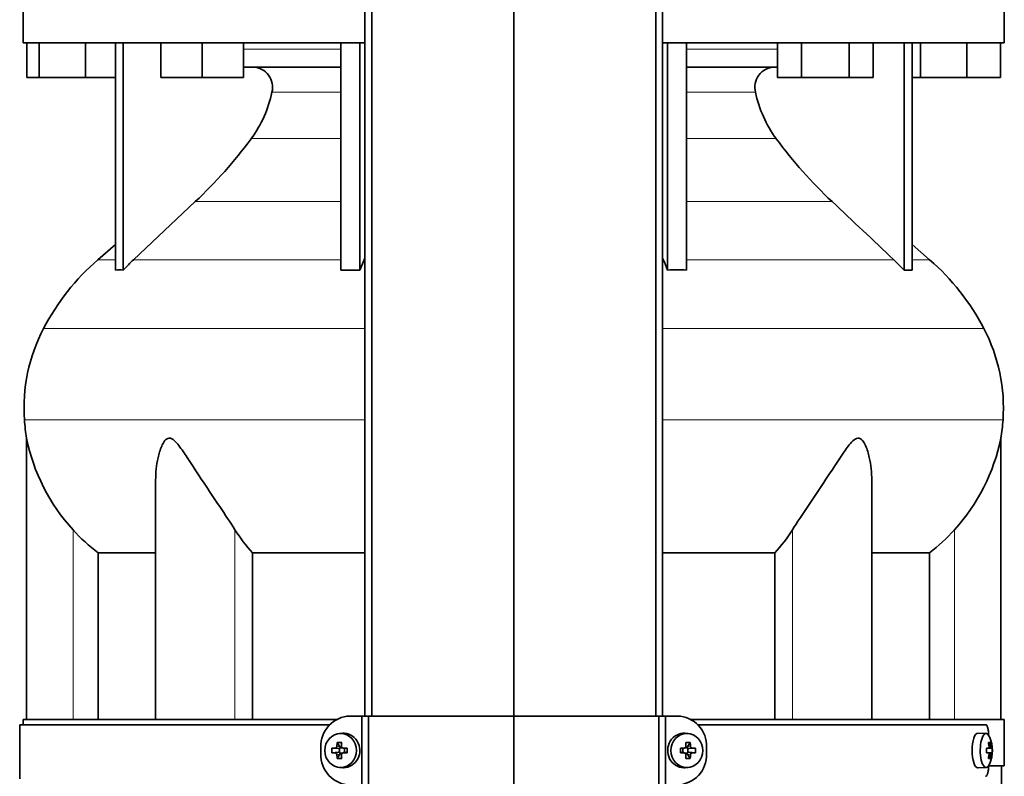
# Model space of a CAD drawing. Header units: millimetres. Extents: x 424 to 1298, y -2735 to 1993.
# Tile 14 of 24: x 430 to 716, y -320 to -100. Entities that reach past the tile are written whole.
import ezdxf

# ---------------------------------------------------------------- set-up
doc = ezdxf.new("R2010")
doc.units = ezdxf.units.MM
for name, color, linetype in [('M5X8_UNI7687', 7, 'Continuous'), ('MID_344-7', 7, 'Continuous'), ('VSI344-454_FILTR', 7, 'Continuous'), ('VSI344-454_SUPPO', 7, 'Continuous'), ('VSI344-454_TERMI', 7, 'Continuous'), ('VSI344_DIFFUSORE', 7, 'Continuous')]:
    doc.layers.add(name, color=color, linetype=linetype)

# ---------------------------------------------------------------- blocks, each defined once
blk = doc.blocks.new('SE')
at = {"layer": 'M5X8_UNI7687', "color": 7, "linetype": 'Continuous', "lineweight": 35}
for p, q in [((524.02, -307.06), (523.17, -307.13)), ((624.43, -307.13), (623.58, -307.06)), ((711.01, -307.12), (708.66, -307.05)), ((520.98, -311.35), (522.83, -311.51)), ((522.53, -309.71), (523.29, -311.01)), ((523.23, -312.61), (523.23, -311.48)), ((523.4, -311.3), (524.02, -311.3)), ((524.1, -311.31), (524.69, -311.51)), ((524.64, -311.49), (524.64, -312.6)), ((525.37, -311.35), (524.77, -311.51)), ((622.22, -311.35), (622.83, -311.51)), ((622.91, -311.51), (623.5, -311.31)), ((622.96, -312.6), (622.96, -311.49)), ((623.54, -311.3), (624.2, -311.3)), ((625.07, -309.71), (624.3, -311.01)), ((624.37, -311.48), (624.37, -312.61)), ((626.61, -311.35), (624.77, -311.51)), ((711.13, -311.39), (711.72, -311.34)), ((712.73, -311.35), (711.14, -311.47)), ((712.17, -309.71), (711.76, -310.02)), ((520.98, -312.74), (522.83, -312.58)), ((522.53, -314.38), (523.29, -313.08)), ((523.98, -312.8), (523.4, -312.8)), ((524.69, -312.58), (524.1, -312.78)), ((525.37, -312.74), (524.77, -312.58)), ((622.22, -312.74), (622.83, -312.58)), ((623.5, -312.78), (622.91, -312.58)), ((624.2, -312.8), (623.58, -312.8)), ((625.07, -314.38), (624.3, -313.08)), ((626.61, -312.74), (624.77, -312.58)), ((711.72, -312.76), (711.13, -312.7)), ((712.73, -312.74), (711.14, -312.62)), ((712.17, -314.38), (711.76, -314.08)), ((523.17, -316.96), (524.02, -317.03)), ((623.58, -317.03), (624.43, -316.96)), ((708.66, -317.05), (711.01, -316.98))]:
    blk.add_line(p, q, dxfattribs=at)
at = {"layer": 'M5X8_UNI7687', "color": 4, "linetype": 'Continuous', "lineweight": 9}
for p, q in [((522.83, -311.51), (521.97, -311.34)), ((522.44, -310.84), (523.29, -311.01)), ((524.24, -311.34), (524.77, -311.51)), ((622.83, -311.51), (623.35, -311.34)), ((624.3, -311.01), (625.15, -310.84)), ((625.62, -311.34), (624.77, -311.51)), ((711.13, -311.39), (711.71, -311.34)), ((712.53, -311.34), (711.14, -311.46)), ((711.88, -310.88), (712.36, -310.84)), ((521.97, -312.76), (522.83, -312.58)), ((523.29, -313.08), (522.44, -313.26)), ((524.77, -312.58), (524.24, -312.76)), ((623.35, -312.76), (622.83, -312.58)), ((625.15, -313.26), (624.3, -313.08)), ((624.77, -312.58), (625.62, -312.76)), ((711.71, -312.76), (711.13, -312.7)), ((711.14, -312.63), (712.53, -312.76)), ((712.36, -313.26), (711.87, -313.21))]:
    blk.add_line(p, q, dxfattribs=at)
at = {"layer": 'M5X8_UNI7687', "color": 7, "linetype": 'Continuous', "lineweight": 35}
for centre, radius, start, end in [((702.82, -312.05), 10, 337.7946, 22.2054), ((532.15, -312.05), 11.19, 176.4519, 183.5481), ((521.94, -310.83), 0.507, 274.3811, 359.1806), ((524.25, -310.86), 0.476, 177.2742, 269.1642), ((491.42, -312.05), 33.96, 358.8317, 1.1683), ((656.17, -312.05), 33.96, 178.8317, 181.1683), ((623.34, -310.86), 0.476, 270.8359, 2.7257), ((625.66, -310.83), 0.507, 180.8192, 265.6192), ((615.44, -312.05), 11.19, 356.4519, 3.5481), ((703.13, -312.05), 9.62, 355.8727, 4.1273), ((521.94, -313.26), 0.507, 0.8192, 85.6192), ((524.25, -313.23), 0.476, 90.8359, 182.7257), ((623.34, -313.23), 0.476, 357.2742, 89.1642), ((625.66, -313.26), 0.507, 94.3811, 179.1806)]:
    blk.add_arc(centre, radius, start, end, dxfattribs=at)
for centre in [(523.52, -312.05), (624.07, -312.05)]:
    blk.add_ellipse(centre, major_axis=(0, -4.93), ratio=0.939693, dxfattribs=at)
for centre, major_axis, ratio, start_param, end_param in [((524.38, -312.05), (0, -5), 0.939693, 0, 3.218028), ((623.22, -312.05), (0, -5), 0.939693, 3.065157, 6.283185), ((708.64, -312.05), (0, -5), 0.34202, 3.141593, 6.283185), ((710.99, -312.05), (0, -4.93), 0.34202, 2.444185, 6.283185), ((526.49, -312.2), (-9.99, 0.3), 0.0819, -1.099374, -0.984815), ((526.64, -312.05), (0, 10), 0.422618, 1.335108, 1.449667), ((525.74, -315.11), (-8.99, 2.22), 0.549436, -1.223909, -1.074217), ((522.82, -311.01), (0.805, -0.118), 0.613124, 4.809424, 5.327625), ((522.99, -311.05), (0.03, -0.501), 0.939258, 0.461161, 0.987959), ((522.82, -311.01), (0.521, -0.505), 0.511875, 0.559691, 1.077892), ((526.35, -312.05), (0, 10), 0.258819, 1.335108, 1.449667), ((526.49, -312.2), (-9.99, 0.3), 0.0819, -1.456192, -1.341632), ((524.77, -311.01), (0.052, 0.506), 0.51441, 3.025925, 3.331693), ((621.1, -312.2), (9.99, 0.3), 0.0819, 1.341632, 1.456192), ((622.83, -311.01), (-0.052, 0.506), 0.51441, 2.951492, 3.25726), ((621.85, -315.11), (8.99, 2.22), 0.549436, 1.074217, 1.223909), ((621.25, -312.05), (0, 10), 0.258819, -1.449667, -1.335108), ((624.77, -311.01), (-0.521, -0.505), 0.511875, 5.205293, 5.723494), ((624.61, -311.05), (-0.03, -0.501), 0.939258, 5.295226, 5.822024), ((624.77, -311.01), (-0.805, -0.118), 0.613124, 0.95556, 1.473761), ((620.96, -312.05), (0, 10), 0.422618, -1.449667, -1.335108), ((621.1, -312.2), (9.99, 0.3), 0.0819, 0.984815, 1.099374), ((702.83, -312.2), (9.97, 0.82), 0.029809, 0.468971, 0.583531), ((705.94, -312.05), (0, -9.26), 0.562348, 1.49595, 1.645642), ((704.89, -315.11), (7.67, 5.19), 0.199978, 0.212267, 0.361959), ((702.88, -312.05), (0, 10), 0.906308, 4.833518, 4.948078), ((702.78, -312.05), (0, 10), 0.965926, 4.833518, 4.948078), ((702.83, -312.2), (9.97, 0.82), 0.029809, 0.112154, 0.226713), ((526.49, -311.89), (-9.99, -0.3), 0.0819, 0.984815, 1.099374), ((526.64, -312.05), (0, -10), 0.422618, -1.449667, -1.335108), ((525.74, -308.98), (-8.99, -2.22), 0.549436, 1.074217, 1.223909), ((522.82, -313.08), (0.805, 0.118), 0.613124, 0.95556, 1.473761), ((522.99, -313.05), (0.03, 0.501), 0.939258, 5.295226, 5.822024), ((522.82, -313.08), (0.521, 0.505), 0.511875, 5.205293, 5.723494), ((526.35, -312.05), (0, -10), 0.258819, -1.449667, -1.335108), ((526.49, -311.89), (-9.99, -0.3), 0.0819, 1.341632, 1.456192), ((524.77, -313.08), (0.052, -0.506), 0.51441, 2.951492, 3.25726), ((621.1, -311.89), (9.99, -0.3), 0.0819, -1.456192, -1.341632), ((622.83, -313.08), (-0.052, -0.506), 0.51441, 3.025925, 3.331693), ((621.25, -312.05), (0, -10), 0.258819, 1.335108, 1.449667), ((621.85, -308.98), (8.99, -2.22), 0.549436, -1.223909, -1.074217), ((624.61, -313.05), (-0.03, 0.501), 0.939258, 0.461161, 0.987959), ((624.77, -313.08), (-0.521, 0.505), 0.511875, 0.559691, 1.077892), ((624.77, -313.08), (-0.805, 0.118), 0.613124, 4.809424, 5.327625), ((620.96, -312.05), (0, -10), 0.422618, 1.335108, 1.449667), ((621.1, -311.89), (9.99, -0.3), 0.0819, -1.099374, -0.984815), ((702.83, -311.89), (9.97, -0.82), 0.029809, -0.583531, -0.468971), ((702.88, -312.05), (0, -10), 0.906308, 1.335108, 1.449667), ((704.89, -308.98), (7.67, -5.19), 0.199978, -0.361959, -0.212267), ((702.78, -312.05), (0, -10), 0.965926, 1.335108, 1.449667), ((702.83, -311.89), (9.97, -0.82), 0.029809, -0.226713, -0.112154), ((524.38, -312.05), (0, -5), 0.939693, 6.20675, 6.283185), ((623.22, -312.05), (0, -5), 0.939693, 0, 0.076435), ((708.64, -312.05), (0, -5), 0.34202, 0, 0.010116), ((710.99, -312.05), (0, -4.93), 0.34202, 0, 0.697408)]:
    blk.add_ellipse(centre, major_axis=major_axis, ratio=ratio, start_param=start_param, end_param=end_param, dxfattribs=at)
for points in [[(711.71, -311.34), (711.72, -311.34), (711.73, -311.33), (711.75, -311.33), (711.77, -311.31), (711.79, -311.3), (711.81, -311.28), (711.82, -311.25), (711.84, -311.22), (711.85, -311.19), (711.86, -311.15), (711.87, -311.11), (711.88, -311.07), (711.88, -311.03), (711.88, -310.98), (711.88, -310.94), (711.88, -310.89), (711.88, -310.86), (711.88, -310.84)], [(712.36, -310.84), (712.37, -310.86), (712.37, -310.89), (712.38, -310.94), (712.39, -310.98), (712.39, -311.03), (712.4, -311.07), (712.41, -311.11), (712.43, -311.15), (712.44, -311.19), (712.45, -311.22), (712.46, -311.25), (712.47, -311.28), (712.49, -311.3), (712.5, -311.31), (712.51, -311.33), (712.52, -311.33), (712.53, -311.34), (712.53, -311.34)], [(711.88, -313.26), (711.88, -313.24), (711.88, -313.2), (711.88, -313.16), (711.88, -313.11), (711.88, -313.07), (711.88, -313.02), (711.87, -312.98), (711.86, -312.94), (711.85, -312.9), (711.84, -312.87), (711.82, -312.84), (711.81, -312.82), (711.79, -312.8), (711.77, -312.78), (711.75, -312.77), (711.73, -312.76), (711.72, -312.76), (711.71, -312.76)], [(712.53, -312.76), (712.53, -312.76), (712.52, -312.76), (712.51, -312.77), (712.5, -312.78), (712.49, -312.8), (712.47, -312.82), (712.46, -312.84), (712.45, -312.87), (712.44, -312.9), (712.43, -312.94), (712.41, -312.98), (712.4, -313.02), (712.39, -313.07), (712.39, -313.11), (712.38, -313.16), (712.37, -313.2), (712.37, -313.24), (712.36, -313.26)]]:
    blk.add_open_spline(points, degree=3, dxfattribs=at)
at = {"layer": 'MID_344-7', "color": 7, "linetype": 'Continuous', "lineweight": 35}
for p, q in [((530.59, 1199.95), (530.59, -302.05)), ((532.56, -302.05), (532.56, 1199.95)), ((573.8, -302.05), (573.8, 1199.95)), ((615.04, -302.05), (615.04, 1199.95)), ((617, 1199.95), (617, -302.05))]:
    blk.add_line(p, q, dxfattribs=at)
at = {"layer": 'VSI344-454_FILTR', "color": 7, "linetype": 'Continuous', "lineweight": 35}
for p, q in [((520.34, -304.55), (430.3, -304.55)), ((430.3, -304.55), (430.3, -320.3)), ((627.22, -304.55), (710.88, -304.55)), ((711.74, -307.55), (711.74, -307.63)), ((711.74, -316.47), (711.74, -316.55))]:
    blk.add_line(p, q, dxfattribs=at)
for points, knots in [([(711.74, -307.55), (711.74, -307.49), (711.74, -307.38), (711.73, -307.21), (711.73, -307.04), (711.72, -306.88), (711.71, -306.72), (711.69, -306.56), (711.66, -306.27), (711.6, -305.87), (711.5, -305.41), (711.37, -305.04), (711.24, -304.81), (711.14, -304.67), (711.05, -304.6), (710.97, -304.56), (710.91, -304.55), (710.88, -304.55)], [0, 0, 0, 0, 0.036092, 0.07186, 0.10742, 0.142884, 0.178369, 0.213992, 0.249865, 0.376032, 0.500265, 0.624304, 0.750267, 0.812832, 0.874898, 0.937082, 1, 1, 1, 1]), ([(710.88, -319.55), (710.9, -319.55), (710.93, -319.54), (710.98, -319.53), (711.03, -319.51), (711.08, -319.47), (711.12, -319.43), (711.17, -319.38), (711.25, -319.27), (711.37, -319.06), (711.5, -318.68), (711.6, -318.23), (711.67, -317.79), (711.7, -317.42), (711.72, -317.13), (711.74, -316.84), (711.74, -316.65), (711.74, -316.55)], [0, 0, 0, 0, 0.036074, 0.071827, 0.107372, 0.142823, 0.178296, 0.213907, 0.249769, 0.375679, 0.49974, 0.623937, 0.750153, 0.812742, 0.874833, 0.937047, 1, 1, 1, 1])]:
    blk.add_open_spline(points, degree=3, knots=knots, dxfattribs=at)
at = {"layer": 'VSI344-454_SUPPO', "color": 7, "linetype": 'Continuous', "lineweight": 35}
for p, q in [((522.4, -303.05), (431.3, -303.05)), ((431.3, -303.05), (431.3, -304.55)), ((625.21, -303.05), (716.3, -303.05)), ((716.3, -316.55), (716.3, -303.05)), ((711.74, -316.55), (716.3, -316.55)), ((715.44, -326.55), (715.44, -316.55))]:
    blk.add_line(p, q, dxfattribs=at)
at = {"layer": 'VSI344-454_TERMI', "color": 7, "linetype": 'Continuous', "lineweight": 35}
for p, q in [((526.2, -302.05), (529.71, -302.05)), ((529.71, -302.05), (531.62, -302.05)), ((529.71, -322.05), (529.71, -302.05)), ((531.62, -302.05), (573.8, -302.05)), ((531.62, -335.46), (531.62, -302.05)), ((573.8, -302.05), (615.98, -302.05)), ((573.8, -337.05), (573.8, -302.05)), ((615.98, -302.05), (617.88, -302.05)), ((615.98, -335.46), (615.98, -302.05)), ((621.39, -302.05), (617.88, -302.05)), ((617.88, -302.05), (617.88, -322.05)), ((517.8, -311.05), (517.8, -313.05)), ((629.8, -311.05), (629.8, -313.05))]:
    blk.add_line(p, q, dxfattribs=at)
for centre, radius, start, end in [((526.48, -310.73), 8.69, 91.8252, 182.088), ((621.14, -310.71), 8.67, 357.781, 88.3058), ((526.46, -313.38), 8.67, 177.781, 268.3058), ((621.11, -313.36), 8.69, 271.8252, 2.088)]:
    blk.add_arc(centre, radius, start, end, dxfattribs=at)
at = {"layer": 'VSI344_DIFFUSORE', "color": 7, "linetype": 'Continuous', "lineweight": 35}
for p, q in [((431.3, -93.05), (431.3, -106.55)), ((716.3, -106.55), (716.3, -93.05)), ((530.59, -106.55), (431.3, -106.55)), ((432.41, -116.55), (432.41, -106.55)), ((436, -116.55), (436, -106.55)), ((449.38, -116.55), (449.38, -106.55)), ((458.09, -172.51), (458.09, -106.55)), ((460.38, -172.51), (460.38, -106.55)), ((471.29, -116.55), (471.29, -106.55)), ((483.29, -116.55), (483.29, -106.55)), ((495.29, -116.55), (495.29, -106.55)), ((523.57, -172.51), (523.57, -106.55)), ((529.12, -172.51), (529.12, -106.55)), ((716.3, -106.55), (617, -106.55)), ((618.48, -172.51), (618.48, -106.55)), ((624.02, -172.51), (624.02, -106.55)), ((650.45, -116.55), (650.45, -106.55)), ((657.38, -116.55), (657.38, -106.55)), ((671.23, -116.55), (671.23, -106.55)), ((678.16, -116.55), (678.16, -106.55)), ((687.21, -172.51), (687.21, -106.55)), ((689.51, -172.51), (689.51, -106.55)), ((692, -116.55), (692, -106.55)), ((705.38, -116.55), (705.38, -106.55)), ((715.18, -116.55), (715.18, -106.55)), ((523.57, -113.55), (495.29, -113.55)), ((650.45, -113.55), (624.02, -113.55)), ((436, -116.55), (432.41, -116.55)), ((449.38, -116.55), (436, -116.55)), ((458.09, -116.55), (449.38, -116.55)), ((483.29, -116.55), (471.29, -116.55)), ((495.29, -116.55), (483.29, -116.55)), ((657.38, -116.55), (650.45, -116.55)), ((671.23, -116.55), (657.38, -116.55)), ((678.16, -116.55), (671.23, -116.55)), ((692, -116.55), (689.51, -116.55)), ((705.38, -116.55), (692, -116.55)), ((715.18, -116.55), (705.38, -116.55)), ((481.31, -152.64), (463.38, -169.5)), ((458.09, -165.08), (453, -169.5)), ((694.59, -169.5), (689.51, -165.08)), ((529.12, -172.51), (530.36, -169.5)), ((684.21, -169.5), (687.21, -172.51)), ((523.57, -172.51), (529.12, -172.51)), ((687.21, -172.51), (689.51, -172.51)), ((432.3, -221.36), (432.3, -303.05)), ((715.3, -303.05), (715.3, -221.36)), ((469.79, -233.55), (469.79, -303.05)), ((677.81, -303.05), (677.81, -233.54)), ((453.05, -254.67), (469.79, -254.67)), ((453.05, -303.05), (453.05, -254.67)), ((497.96, -254.67), (530.59, -254.67)), ((497.96, -303.05), (497.96, -254.67)), ((617, -254.67), (649.63, -254.67)), ((649.63, -254.67), (649.63, -303.05)), ((677.81, -254.67), (694.54, -254.67)), ((694.54, -254.67), (694.54, -303.05))]:
    blk.add_line(p, q, dxfattribs=at)
at = {"layer": 'VSI344_DIFFUSORE', "color": 4, "linetype": 'Continuous', "lineweight": 9}
for p, q in [((495.29, -108.33), (523.57, -108.33)), ((624.02, -108.33), (650.45, -108.33)), ((523.57, -120.88), (503.57, -120.88)), ((644.02, -120.88), (624.02, -120.88)), ((497.56, -134.35), (523.57, -134.35)), ((624.02, -134.35), (650.04, -134.35)), ((481.31, -152.64), (523.57, -152.64)), ((624.02, -152.64), (666.29, -152.64)), ((453, -169.5), (458.09, -169.5)), ((463.38, -169.5), (523.57, -169.5)), ((530.36, -169.5), (530.59, -169.5)), ((617, -169.5), (617.24, -169.5)), ((684.21, -169.5), (624.02, -169.5)), ((689.51, -169.5), (694.59, -169.5)), ((530.59, -189.49), (437.22, -189.49)), ((710.37, -189.49), (617, -189.49)), ((431.67, -216.04), (530.59, -216.04)), ((617, -216.04), (715.93, -216.04)), ((445.8, -303.05), (445.8, -247.94)), ((492.83, -303.05), (492.83, -247.94)), ((654.76, -303.05), (654.76, -247.94)), ((701.8, -303.05), (701.8, -247.94))]:
    blk.add_line(p, q, dxfattribs=at)
at = {"layer": 'VSI344_DIFFUSORE', "color": 7, "linetype": 'Continuous', "lineweight": 35}
for centre, radius, start, end in [((497.85, -119.44), 5.9, 345.894, 86.92), ((649.75, -119.44), 5.9, 93.08, 194.106), ((469.64, -113.8), 34.66, 323.6456, 348.2168), ((677.95, -113.8), 34.66, 191.7832, 216.3544), ((386.97, -52.47), 137.6, 313.2799, 323.4819), ((760.62, -52.47), 137.6, 216.5181, 226.7201), ((497.97, -221.22), 68.53, 131, 152.418), ((508.4, -217.34), 65.69, 133.2547, 136.96), ((551.9, -198.22), 71.37, 21.1174, 23.731), ((649.63, -221.22), 68.53, 27.582, 49), ((459.24, -190.88), 18.4, 86.4236, 93.5764), ((621.25, -279.64), 107.17, 88.518, 91.482), ((481.47, -212.61), 49.92, 152.418, 183.9452), ((666.12, -212.61), 49.92, 356.0548, 27.582), ((485.04, -212.36), 53.5, 183.9452, 189.6895), ((662.55, -212.36), 53.5, 350.3122, 356.0548), ((486.87, -210.38), 55.66, 191.3531, 222.4468), ((660.72, -210.38), 55.66, 317.5532, 348.6469), ((485.66, -212.26), 53.5, 221.8382, 232.4484), ((532.87, -222.75), 47.3, 212.1799, 222.4416), ((614.73, -222.75), 47.3, 317.5584, 327.8201), ((661.94, -212.26), 53.5, 307.5516, 318.1618)]:
    blk.add_arc(centre, radius, start, end, dxfattribs=at)
for points in [[(666.29, -152.64), (672.26, -158.26), (678.24, -163.88), (684.21, -169.5)], [(530.36, -169.5), (530.44, -169.32), (530.51, -169.15), (530.59, -168.97)], [(617.24, -169.5), (617.16, -169.32), (617.08, -169.15), (617, -168.97)]]:
    blk.add_open_spline(points, degree=3, dxfattribs=at)
for points, knots in [([(492.83, -247.94), (491.46, -245.78), (489.95, -243.54), (486.82, -238.88), (485.21, -236.48), (482.07, -231.71), (480.52, -229.3), (478.16, -225.75), (477.37, -224.57), (476.11, -222.97), (475.68, -222.46), (474.73, -221.62), (474.19, -221.31), (473.17, -221.36), (472.73, -221.71), (472.05, -222.58), (471.78, -223.09), (471.07, -224.71), (470.74, -225.87), (470.01, -229.17), (469.79, -231.38), (469.79, -233.55)], [0, 0, 0, 0, 0.125, 0.125, 0.25, 0.25, 0.375, 0.375, 0.4375, 0.4375, 0.46875, 0.46875, 0.5, 0.5, 0.53125, 0.53125, 0.5625, 0.5625, 0.625, 0.625, 0.7389823, 0.7389823, 0.7389823, 0.7389823]), ([(677.81, -233.54), (677.81, -231.34), (677.58, -229.12), (676.82, -225.75), (676.48, -224.57), (675.75, -222.97), (675.47, -222.46), (674.76, -221.62), (674.3, -221.31), (673.27, -221.36), (672.75, -221.71), (671.81, -222.58), (671.38, -223.09), (670.13, -224.71), (669.35, -225.87), (667.03, -229.38), (665.47, -231.8), (662.33, -236.57), (660.76, -238.91), (657.66, -243.51), (656.12, -245.79), (654.76, -247.94)], [0.2596572, 0.2596572, 0.2596572, 0.2596572, 0.375, 0.375, 0.4375, 0.4375, 0.46875, 0.46875, 0.5, 0.5, 0.53125, 0.53125, 0.5625, 0.5625, 0.625, 0.625, 0.75, 0.75, 0.875, 0.875, 1, 1, 1, 1])]:
    blk.add_open_spline(points, degree=3, knots=knots, dxfattribs=at)

msp = doc.modelspace()

# ---------------------------------------------------------------- block references
msp.add_blockref('SE', (0, 0))

doc.saveas('drawing.dxf')
